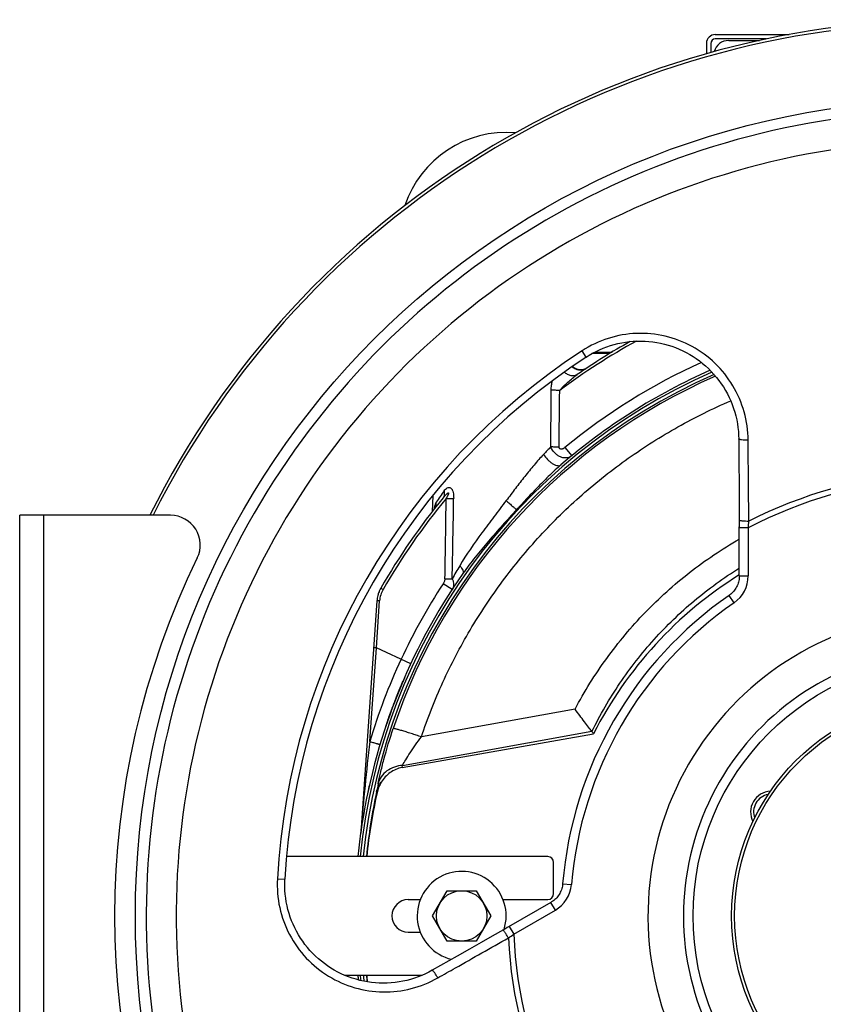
# Model space of a CAD drawing. Extents: x -3199 to 1181, y 8 to 2383.
# Tile 51 of 73: x -1037 to -766, y 1171 to 1503. Entities that reach past the tile are written whole.
import ezdxf

# ---------------------------------------------------------------- set-up
doc = ezdxf.new("R2010")
doc.units = 0
doc.header["$LTSCALE"] = 65.395
doc.layers.get('0').update_dxf_attribs({"linetype": 'CONTINUOUS'})

msp = doc.modelspace()

# ---------------------------------------------------------------- linework, layer by layer
at = {"color": 6, "linetype": 'CONTINUOUS'}
for p, q in [((-802.4, 1497.65), (-777.54, 1497.65)), ((-805.4, 1494.65), (-805.4, 1491.15)), ((-843.02, 1390.65), (-837.21, 1390.65)), ((-838.08, 1390.11), (-844.01, 1390.11)), ((-850.49, 1385.89), (-850.48, 1385.78)), ((-849.51, 1385.03), (-849.56, 1385.06)), ((-849.31, 1384.94), (-849.34, 1384.95)), ((-849.25, 1384.91), (-849.27, 1384.92)), ((-849.22, 1384.9), (-849.25, 1384.91)), ((-849.2, 1384.89), (-849.22, 1384.9)), ((-849.17, 1384.88), (-849.2, 1384.89)), ((-849.15, 1384.87), (-849.17, 1384.88)), ((-849.12, 1384.86), (-849.15, 1384.87)), ((-849.1, 1384.85), (-849.12, 1384.86)), ((-849.07, 1384.85), (-849.1, 1384.85)), ((-849.05, 1384.84), (-849.07, 1384.85)), ((-849.02, 1384.83), (-849.05, 1384.84)), ((-849, 1384.82), (-849.02, 1384.83)), ((-848.97, 1384.81), (-849, 1384.82)), ((-848.95, 1384.81), (-848.97, 1384.81)), ((-848.93, 1384.8), (-848.95, 1384.81)), ((-848.9, 1384.79), (-848.93, 1384.8)), ((-848.88, 1384.78), (-848.9, 1384.79)), ((-848.85, 1384.78), (-848.88, 1384.78)), ((-848.83, 1384.77), (-848.85, 1384.78)), ((-848.8, 1384.76), (-848.83, 1384.77)), ((-848.78, 1384.76), (-848.8, 1384.76)), ((-848.75, 1384.75), (-848.78, 1384.76)), ((-848.73, 1384.75), (-848.75, 1384.75)), ((-848.67, 1384.73), (-848.69, 1384.74)), ((-848.64, 1384.73), (-848.67, 1384.73)), ((-848.62, 1384.72), (-848.64, 1384.73)), ((-848.6, 1384.72), (-848.62, 1384.72)), ((-848.57, 1384.71), (-848.6, 1384.72)), ((-848.55, 1384.71), (-848.57, 1384.71)), ((-848.52, 1384.7), (-848.55, 1384.71)), ((-848.5, 1384.7), (-848.52, 1384.7)), ((-848.48, 1384.69), (-848.5, 1384.7)), ((-848.45, 1384.69), (-848.48, 1384.69)), ((-848.43, 1384.68), (-848.45, 1384.69)), ((-848.4, 1384.68), (-848.43, 1384.68)), ((-848.38, 1384.68), (-848.4, 1384.68)), ((-848.36, 1384.67), (-848.38, 1384.68)), ((-848.33, 1384.67), (-848.36, 1384.67)), ((-848.31, 1384.67), (-848.33, 1384.67)), ((-848.29, 1384.66), (-848.31, 1384.67)), ((-848.26, 1384.66), (-848.29, 1384.66)), ((-848.24, 1384.66), (-848.26, 1384.66)), ((-848.22, 1384.65), (-848.24, 1384.66)), ((-848.19, 1384.65), (-848.22, 1384.65)), ((-848.17, 1384.65), (-848.19, 1384.65)), ((-848.15, 1384.65), (-848.17, 1384.65)), ((-848.13, 1384.64), (-848.15, 1384.65)), ((-848.1, 1384.64), (-848.13, 1384.64)), ((-848.08, 1384.64), (-848.1, 1384.64)), ((-848.06, 1384.64), (-848.08, 1384.64)), ((-848.03, 1384.63), (-848.06, 1384.64)), ((-848.01, 1384.63), (-848.03, 1384.63)), ((-847.99, 1384.63), (-848.01, 1384.63)), ((-847.97, 1384.63), (-847.99, 1384.63)), ((-847.94, 1384.63), (-847.97, 1384.63)), ((-847.92, 1384.63), (-847.94, 1384.63)), ((-847.9, 1384.63), (-847.92, 1384.63)), ((-847.88, 1384.62), (-847.9, 1384.63)), ((-847.86, 1384.62), (-847.88, 1384.62)), ((-847.8, 1384.62), (-847.82, 1384.62)), ((-847.78, 1384.62), (-847.8, 1384.62)), ((-847.76, 1384.62), (-847.78, 1384.62)), ((-847.73, 1384.62), (-847.76, 1384.62)), ((-847.71, 1384.62), (-847.73, 1384.62)), ((-847.69, 1384.62), (-847.71, 1384.62)), ((-847.67, 1384.62), (-847.69, 1384.62)), ((-847.65, 1384.62), (-847.67, 1384.62)), ((-847.63, 1384.62), (-847.65, 1384.62)), ((-847.6, 1384.62), (-847.63, 1384.62)), ((-847.58, 1384.62), (-847.6, 1384.62)), ((-847.56, 1384.62), (-847.58, 1384.62)), ((-847.54, 1384.62), (-847.56, 1384.62)), ((-847.52, 1384.62), (-847.54, 1384.62)), ((-847.5, 1384.62), (-847.52, 1384.62)), ((-847.48, 1384.62), (-847.5, 1384.62)), ((-847.46, 1384.58), (-847.49, 1384.58)), ((-847.49, 1384.58), (-847.48, 1384.58)), ((-847.46, 1384.62), (-847.48, 1384.62)), ((-847.46, 1384.58), (-847.48, 1384.58)), ((-847.44, 1384.62), (-847.46, 1384.62)), ((-847.45, 1384.59), (-847.46, 1384.58)), ((-847.46, 1384.58), (-847.44, 1384.59)), ((-847.43, 1384.59), (-847.45, 1384.59)), ((-847.41, 1384.62), (-847.44, 1384.62)), ((-847.44, 1384.59), (-847.42, 1384.59)), ((-847.42, 1384.59), (-847.43, 1384.59)), ((-847.4, 1384.59), (-847.42, 1384.59)), ((-847.42, 1384.59), (-847.4, 1384.59)), ((-847.39, 1384.63), (-847.41, 1384.62)), ((-847.39, 1384.59), (-847.4, 1384.59)), ((-847.4, 1384.59), (-847.38, 1384.59)), ((-847.37, 1384.63), (-847.39, 1384.63)), ((-847.37, 1384.59), (-847.39, 1384.59)), ((-847.38, 1384.59), (-847.36, 1384.59)), ((-847.35, 1384.63), (-847.37, 1384.63)), ((-847.36, 1384.59), (-847.37, 1384.59)), ((-847.34, 1384.6), (-847.36, 1384.59)), ((-847.36, 1384.59), (-847.34, 1384.59)), ((-847.33, 1384.63), (-847.35, 1384.63)), ((-847.33, 1384.6), (-847.34, 1384.6)), ((-847.34, 1384.59), (-847.32, 1384.6)), ((-847.31, 1384.63), (-847.33, 1384.63)), ((-847.31, 1384.6), (-847.33, 1384.6)), ((-847.32, 1384.6), (-847.3, 1384.6)), ((-847.29, 1384.63), (-847.31, 1384.63)), ((-847.29, 1384.6), (-847.31, 1384.6)), ((-847.3, 1384.6), (-847.28, 1384.6)), ((-847.27, 1384.63), (-847.29, 1384.63)), ((-847.28, 1384.6), (-847.29, 1384.6)), ((-847.26, 1384.61), (-847.28, 1384.6)), ((-847.28, 1384.6), (-847.27, 1384.6)), ((-847.25, 1384.63), (-847.27, 1384.63)), ((-847.27, 1384.6), (-847.25, 1384.6)), ((-847.24, 1384.61), (-847.26, 1384.61)), ((-847.23, 1384.64), (-847.25, 1384.63)), ((-847.25, 1384.6), (-847.23, 1384.61)), ((-847.22, 1384.61), (-847.24, 1384.61)), ((-847.21, 1384.64), (-847.23, 1384.64)), ((-847.23, 1384.61), (-847.21, 1384.61)), ((-847.21, 1384.61), (-847.22, 1384.61)), ((-847.19, 1384.64), (-847.21, 1384.64)), ((-847.19, 1384.62), (-847.21, 1384.61)), ((-847.21, 1384.61), (-847.19, 1384.61)), ((-847.17, 1384.64), (-847.19, 1384.64)), ((-847.17, 1384.62), (-847.19, 1384.62)), ((-847.19, 1384.61), (-847.17, 1384.62)), ((-847.15, 1384.64), (-847.17, 1384.64)), ((-847.15, 1384.62), (-847.17, 1384.62)), ((-847.17, 1384.62), (-847.15, 1384.62)), ((-847.13, 1384.65), (-847.15, 1384.64)), ((-847.13, 1384.63), (-847.15, 1384.62)), ((-847.15, 1384.62), (-847.13, 1384.62)), ((-847.11, 1384.65), (-847.13, 1384.65)), ((-847.12, 1384.63), (-847.13, 1384.63)), ((-847.13, 1384.62), (-847.11, 1384.62)), ((-847.1, 1384.63), (-847.12, 1384.63)), ((-847.09, 1384.65), (-847.11, 1384.65)), ((-847.11, 1384.62), (-847.09, 1384.63)), ((-847.08, 1384.64), (-847.1, 1384.63)), ((-847.07, 1384.65), (-847.09, 1384.65)), ((-847.09, 1384.63), (-847.07, 1384.63)), ((-847.06, 1384.64), (-847.08, 1384.64)), ((-847.05, 1384.66), (-847.07, 1384.65)), ((-847.07, 1384.63), (-847.05, 1384.63)), ((-847.04, 1384.65), (-847.06, 1384.64)), ((-847.03, 1384.66), (-847.05, 1384.66)), ((-847.05, 1384.63), (-847.03, 1384.64)), ((-847.02, 1384.65), (-847.04, 1384.65)), ((-847.01, 1384.66), (-847.03, 1384.66)), ((-847.03, 1384.64), (-847.01, 1384.64)), ((-847, 1384.65), (-847.02, 1384.65)), ((-846.99, 1384.66), (-847.01, 1384.66)), ((-847.01, 1384.64), (-846.99, 1384.65)), ((-846.99, 1384.66), (-847, 1384.65)), ((-846.97, 1384.67), (-846.99, 1384.66)), ((-846.97, 1384.66), (-846.99, 1384.66)), ((-846.99, 1384.65), (-846.96, 1384.65)), ((-846.96, 1384.67), (-846.97, 1384.67)), ((-846.95, 1384.67), (-846.97, 1384.66)), ((-846.94, 1384.67), (-846.96, 1384.67)), ((-846.96, 1384.65), (-846.94, 1384.66)), ((-846.93, 1384.67), (-846.95, 1384.67)), ((-846.92, 1384.67), (-846.94, 1384.67)), ((-846.94, 1384.66), (-846.92, 1384.66)), ((-846.91, 1384.68), (-846.93, 1384.67)), ((-846.92, 1384.66), (-846.89, 1384.67)), ((-846.89, 1384.68), (-846.91, 1384.68)), ((-846.87, 1384.69), (-846.89, 1384.68)), ((-846.89, 1384.67), (-846.87, 1384.67)), ((-846.85, 1384.69), (-846.87, 1384.69)), ((-846.87, 1384.67), (-846.84, 1384.68)), ((-846.8, 1384.71), (-846.82, 1384.7)), ((-846.81, 1384.69), (-846.79, 1384.69)), ((-846.78, 1384.72), (-846.8, 1384.71)), ((-846.79, 1384.69), (-846.76, 1384.7)), ((-846.76, 1384.72), (-846.78, 1384.72)), ((-846.74, 1384.73), (-846.76, 1384.72)), ((-846.76, 1384.7), (-846.74, 1384.7)), ((-846.72, 1384.73), (-846.74, 1384.73)), ((-846.74, 1384.7), (-846.72, 1384.71)), ((-846.7, 1384.74), (-846.72, 1384.73)), ((-846.72, 1384.71), (-846.69, 1384.71)), ((-846.68, 1384.75), (-846.7, 1384.74)), ((-846.69, 1384.71), (-846.66, 1384.72)), ((-846.66, 1384.76), (-846.68, 1384.75)), ((-846.64, 1384.76), (-846.66, 1384.76)), ((-846.66, 1384.72), (-846.64, 1384.73)), ((-846.61, 1384.77), (-846.64, 1384.76)), ((-846.64, 1384.73), (-846.61, 1384.74)), ((-846.59, 1384.78), (-846.61, 1384.77)), ((-846.61, 1384.74), (-846.57, 1384.75)), ((-846.57, 1384.79), (-846.59, 1384.78)), ((-846.55, 1384.8), (-846.57, 1384.79)), ((-846.53, 1384.8), (-846.55, 1384.8)), ((-846.51, 1384.81), (-846.53, 1384.8)), ((-846.49, 1384.82), (-846.51, 1384.81)), ((-846.47, 1384.83), (-846.49, 1384.82)), ((-846.45, 1384.84), (-846.47, 1384.83)), ((-846.42, 1384.85), (-846.45, 1384.84)), ((-846.4, 1384.86), (-846.42, 1384.85)), ((-846.38, 1384.87), (-846.4, 1384.86)), ((-846.36, 1384.88), (-846.38, 1384.87)), ((-846.34, 1384.89), (-846.36, 1384.88)), ((-846.32, 1384.9), (-846.34, 1384.89)), ((-846.3, 1384.91), (-846.32, 1384.9)), ((-846.27, 1384.92), (-846.3, 1384.91)), ((-846.25, 1384.93), (-846.27, 1384.92)), ((-846.23, 1384.94), (-846.25, 1384.93)), ((-846.21, 1384.95), (-846.23, 1384.94)), ((-846.19, 1384.97), (-846.21, 1384.95)), ((-846.17, 1384.98), (-846.19, 1384.97)), ((-846.15, 1384.99), (-846.17, 1384.98)), ((-846.12, 1385), (-846.15, 1384.99)), ((-846.1, 1385.02), (-846.12, 1385)), ((-846.08, 1385.03), (-846.1, 1385.02)), ((-846.06, 1385.04), (-846.08, 1385.03)), ((-846.04, 1385.05), (-846.06, 1385.04)), ((-846.02, 1385.07), (-846.04, 1385.05)), ((-846, 1385.08), (-846.02, 1385.07)), ((-845.97, 1385.1), (-846, 1385.08)), ((-845.95, 1385.11), (-845.97, 1385.1)), ((-897.59, 1342.32), (-897.87, 1336.84)), ((-916.47, 1306.82), (-921.93, 1228.74)), ((-908.93, 1276.75), (-908.39, 1278.04)), ((-908.19, 1278.5), (-907.69, 1279.7)), ((-910.46, 1272.88), (-909.84, 1274.44)), ((-909.82, 1274.49), (-908.93, 1276.77)), ((-909.57, 1275.14), (-909.55, 1275.19)), ((-911.31, 1270.63), (-910.91, 1271.7)), ((-910.73, 1272.2), (-910.73, 1272.21)), ((-910.73, 1272.2), (-910.73, 1272.2)), ((-912.61, 1267.04), (-912.41, 1267.61)), ((-912.42, 1267.6), (-911.32, 1270.59)), ((-913.74, 1263.71), (-913.02, 1265.82)), ((-912.9, 1266.17), (-912.63, 1266.98)), ((-907.98, 1250.67), (-843.44, 1262.05)), ((-921.95, 1228.54), (-921.96, 1228.48)), ((-921.95, 1228.56), (-921.94, 1228.66)), ((-921.94, 1228.63), (-921.95, 1228.58)), ((-921.95, 1228.58), (-921.95, 1228.53)), ((-921.94, 1228.7), (-921.94, 1228.68)), ((-921.94, 1228.67), (-921.94, 1228.66)), ((-921.94, 1228.67), (-921.94, 1228.63)), ((-897.71, 1200.65), (-892.8, 1209.15)), ((-892.8, 1209.15), (-882.99, 1209.15)), ((-882.99, 1209.15), (-878.08, 1200.65)), ((-892.8, 1192.15), (-897.71, 1200.65)), ((-878.08, 1200.65), (-882.99, 1192.15)), ((-882.99, 1192.15), (-892.8, 1192.15))]:
    msp.add_line(p, q, dxfattribs=at)
at = {"color": 2, "linetype": 'CONTINUOUS'}
for p, q in [((-803.9, 1494.65), (-803.9, 1491.56)), ((-785.17, 1496.15), (-802.4, 1496.15)), ((-797.9, 1495.65), (-787.48, 1495.65)), ((-908.2, 1278.51), (-908.4, 1278.05)), ((-908.39, 1278.04), (-908.19, 1278.5)), ((-909.86, 1274.45), (-909.72, 1274.8)), ((-909.84, 1274.44), (-909.57, 1275.14)), ((-909.58, 1275.15), (-909.72, 1274.8)), ((-908.94, 1276.73), (-909.14, 1276.24)), ((-908.95, 1276.71), (-909.13, 1276.24)), ((-908.95, 1276.71), (-908.94, 1276.73)), ((-910.92, 1271.71), (-910.73, 1272.2)), ((-910.91, 1271.7), (-910.73, 1272.2)), ((-910.46, 1272.88), (-910.73, 1272.2)), ((-910.54, 1272.7), (-910.73, 1272.2)), ((-910.54, 1272.69), (-910.47, 1272.88)), ((-912.26, 1268.04), (-912.41, 1267.63)), ((-912.41, 1267.63), (-912.4, 1267.65)), ((-912.15, 1268.34), (-912.4, 1267.65)), ((-912.15, 1268.34), (-912.26, 1268.04)), ((-911.71, 1269.57), (-911.66, 1269.72)), ((-911.7, 1269.56), (-911.64, 1269.71)), ((-911.32, 1270.63), (-911.33, 1270.6)), ((-911.31, 1270.63), (-911.32, 1270.59)), ((-912.91, 1266.18), (-913.04, 1265.82)), ((-912.9, 1266.17), (-913.02, 1265.82)), ((-912.61, 1267.04), (-912.64, 1266.98)), ((-912.61, 1267.04), (-912.63, 1266.98)), ((-921.95, 1228.56), (-921.96, 1228.48)), ((-921.94, 1228.68), (-921.94, 1228.67)), ((-921.94, 1228.68), (-921.94, 1228.67))]:
    msp.add_line(p, q, dxfattribs=at)
at = {"color": 9, "linetype": 'CONTINUOUS'}
for p, q in [((-845.91, 1388.97), (-847.29, 1391.09)), ((-853.08, 1358.48), (-850.79, 1355.71)), ((-1028.9, 1335.65), (-1028.9, 1065.65)), ((-791.31, 1331.41), (-794.31, 1331.41)), ((-791.31, 1331.41), (-791.31, 1315.22)), ((-794.31, 1315.22), (-791.31, 1315.22)), ((-915.17, 1311.1), (-914.39, 1310.66)), ((-891.15, 1310.61), (-894.16, 1312.58)), ((-796.04, 1306.19), (-797.74, 1308.66)), ((-916.67, 1291), (-915.56, 1306.8)), ((-918.88, 1259.42), (-916.67, 1291)), ((-905.06, 1285.59), (-916.67, 1291)), ((-849.69, 1270.3), (-901.5, 1260.97)), ((-907.84, 1251.38), (-844.04, 1262.86)), ((-907.98, 1250.67), (-907.84, 1251.38)), ((-950.02, 1213.16), (-947.49, 1213.02)), ((-853.86, 1211.46), (-850.87, 1211.21)), ((-856.33, 1202.61), (-857.83, 1205.2)), ((-870.34, 1194.51), (-856.33, 1202.61)), ((-871.84, 1197.11), (-870.34, 1194.51))]:
    msp.add_line(p, q, dxfattribs=at)
at = {"color": 7, "linetype": 'CONTINUOUS'}
for p, q in [((-794.52, 1361.37), (-794.35, 1338)), ((-1036.9, 1065.65), (-1036.9, 1335.65)), ((-986.02, 1335.65), (-1036.9, 1335.65)), ((-794.31, 1315.22), (-794.31, 1331.72)), ((-858.9, 1220.65), (-946.93, 1220.65)), ((-856.9, 1208.15), (-856.9, 1218.65)), ((-905.9, 1206.15), (-901.85, 1206.15)), ((-873.94, 1206.15), (-858.9, 1206.15)), ((-905.9, 1195.15), (-901.85, 1195.15)), ((-889.39, 1187.14), (-897.9, 1182.32)), ((-927.34, 1180.65), (-901.28, 1180.65))]:
    msp.add_line(p, q, dxfattribs=at)
for points in [[(-845.91, 1388.97), (-844.92, 1389.59), (-843.78, 1390.24), (-842.62, 1390.85), (-841.44, 1391.42), (-840.24, 1391.94), (-839.01, 1392.4), (-837.77, 1392.82), (-836.51, 1393.2), (-835.23, 1393.52), (-833.95, 1393.79), (-832.65, 1394.01), (-831.35, 1394.17), (-830.04, 1394.29), (-828.73, 1394.36), (-827.41, 1394.37), (-826.09, 1394.33), (-824.78, 1394.24), (-823.47, 1394.09), (-822.17, 1393.9), (-820.87, 1393.65), (-819.58, 1393.35), (-818.31, 1393), (-817.05, 1392.6), (-815.81, 1392.15), (-814.59, 1391.65), (-813.38, 1391.1), (-812.2, 1390.5), (-811.04, 1389.86), (-809.91, 1389.17), (-808.81, 1388.43), (-807.73, 1387.65), (-806.69, 1386.83), (-805.68, 1385.97), (-804.7, 1385.07), (-803.76, 1384.12), (-802.86, 1383.14), (-802, 1382.13), (-801.18, 1381.08), (-800.4, 1380), (-799.67, 1378.89), (-798.98, 1377.75), (-798.33, 1376.58), (-797.74, 1375.39), (-797.19, 1374.17), (-796.69, 1372.93), (-796.24, 1371.68), (-795.85, 1370.41), (-795.5, 1369.12), (-795.2, 1367.82), (-794.96, 1366.51), (-794.77, 1365.19), (-794.64, 1363.87), (-794.55, 1362.54), (-794.52, 1361.37)], [(-794.35, 1338), (-794.31, 1333.68), (-794.31, 1333.2), (-794.31, 1332.71), (-794.31, 1332.22), (-794.31, 1331.72)], [(-794.31, 1315.22), (-794.31, 1314.91), (-794.34, 1314.47), (-794.4, 1314.03), (-794.48, 1313.59), (-794.58, 1313.16), (-794.7, 1312.74), (-794.85, 1312.32), (-795.03, 1311.91), (-795.22, 1311.51), (-795.44, 1311.13), (-795.68, 1310.75), (-795.93, 1310.39), (-796.21, 1310.05), (-796.51, 1309.72), (-796.82, 1309.4), (-797.16, 1309.11), (-797.5, 1308.83), (-797.74, 1308.66)], [(-897.9, 1182.32), (-898.94, 1181.75), (-900.13, 1181.16), (-901.35, 1180.61), (-902.58, 1180.12), (-903.84, 1179.68), (-905.11, 1179.28), (-906.4, 1178.94), (-907.7, 1178.65), (-909.01, 1178.41), (-910.33, 1178.22), (-911.66, 1178.09), (-912.99, 1178.01), (-914.32, 1177.99), (-915.66, 1178.01), (-916.99, 1178.09), (-918.31, 1178.23), (-919.63, 1178.41), (-920.94, 1178.65), (-922.24, 1178.94), (-923.52, 1179.29), (-924.79, 1179.68), (-926.05, 1180.12), (-927.28, 1180.62), (-928.49, 1181.16), (-929.68, 1181.75), (-930.84, 1182.38), (-931.98, 1183.07), (-933.08, 1183.79), (-934.16, 1184.56), (-935.21, 1185.37), (-936.22, 1186.22), (-937.19, 1187.11), (-938.13, 1188.04), (-939.04, 1189), (-939.9, 1190), (-940.72, 1191.03), (-941.5, 1192.1), (-942.23, 1193.19), (-942.93, 1194.31), (-943.57, 1195.46), (-944.17, 1196.63), (-944.73, 1197.82), (-945.23, 1199.03), (-945.69, 1200.26), (-946.1, 1201.51), (-946.46, 1202.78), (-946.76, 1204.05), (-947.02, 1205.34), (-947.23, 1206.63), (-947.38, 1207.94), (-947.49, 1209.24), (-947.54, 1210.55), (-947.54, 1211.87), (-947.49, 1213.02)], [(-853.86, 1211.46), (-853.89, 1211.15), (-853.96, 1210.71), (-854.05, 1210.28), (-854.16, 1209.85), (-854.3, 1209.43), (-854.46, 1209.02), (-854.65, 1208.61), (-854.85, 1208.22), (-855.08, 1207.84), (-855.33, 1207.47), (-855.59, 1207.12), (-855.88, 1206.78), (-856.19, 1206.46), (-856.51, 1206.16), (-856.85, 1205.87), (-857.2, 1205.6), (-857.57, 1205.36), (-857.83, 1205.2)], [(-857.83, 1205.2), (-872.13, 1196.95), (-872.56, 1196.7), (-872.99, 1196.45), (-873.41, 1196.21), (-873.83, 1195.97)], [(-873.83, 1195.97), (-877.59, 1193.84), (-881.36, 1191.7), (-885.3, 1189.47), (-889.39, 1187.14)]]:
    msp.add_lwpolyline(points, dxfattribs=at)
at = {"color": 6, "linetype": 'CONTINUOUS'}
for points in [[(-849.56, 1385.06), (-849.62, 1385.09), (-849.69, 1385.13), (-849.75, 1385.17), (-849.82, 1385.22), (-849.89, 1385.27), (-849.97, 1385.32), (-850.04, 1385.37), (-850.11, 1385.43), (-850.18, 1385.49), (-850.25, 1385.55), (-850.31, 1385.61), (-850.38, 1385.67), (-850.44, 1385.74), (-850.5, 1385.8), (-850.55, 1385.85)], [(-849.34, 1384.95), (-849.37, 1384.96), (-849.38, 1384.97), (-849.39, 1384.97), (-849.41, 1384.98), (-849.42, 1384.99), (-849.43, 1384.99), (-849.45, 1385), (-849.46, 1385.01), (-849.47, 1385.01), (-849.49, 1385.02), (-849.5, 1385.03)], [(-849.27, 1384.92), (-849.3, 1384.93), (-849.31, 1384.94)], [(-848.69, 1384.74), (-848.72, 1384.74), (-848.73, 1384.75)], [(-847.82, 1384.62), (-847.84, 1384.62), (-847.86, 1384.62)], [(-846.82, 1384.7), (-846.84, 1384.7), (-846.85, 1384.69)], [(-846.84, 1384.68), (-846.83, 1384.68), (-846.81, 1384.69)], [(-896.97, 1338.04), (-896.96, 1338.05), (-896.96, 1338.07), (-896.96, 1338.07), (-896.96, 1338.06), (-896.97, 1338.05), (-896.98, 1338.03), (-897, 1337.99), (-897.02, 1337.95), (-897.05, 1337.91), (-897.09, 1337.85), (-897.14, 1337.79), (-897.15, 1337.78)], [(-921.93, 1228.75), (-921.94, 1228.69), (-921.94, 1228.68)]]:
    msp.add_lwpolyline(points, dxfattribs=at)
at = {"color": 7, "linetype": 'CONTINUOUS'}
for radius in [275, 87]:
    msp.add_circle((-722.9, 1200.65), radius, dxfattribs=at)
at = {"color": 6, "linetype": 'CONTINUOUS'}
for centre, radius in [((-722.9, 1200.65), 74), ((-722.9, 1200.65), 73), ((-887.9, 1200.65), 8.5)]:
    msp.add_circle(centre, radius, dxfattribs=at)
at = {"color": 7, "linetype": 'CONTINUOUS'}
for centre, radius, start, end in [((-722.9, 1200.65), 302, 26.554, 153.446), ((-722.9, 1200.65), 301, 26.6488, 153.3512), ((-722.9, 1200.65), 224.94, 123.1529, 176.8471), ((-986.02, 1325.65), 10, 333.9856, 90), ((-729.9, 1200.65), 275, 153.9856, 206.0144), ((-722.9, 1200.65), 131.41, 124.7204, 175.2796), ((-783.52, 1235.65), 6, 100.0208, 199.9793), ((-858.9, 1218.65), 2, 0, 90), ((-858.9, 1208.15), 2, 270, 360), ((-905.9, 1200.65), 5.5, 90, 270)]:
    msp.add_arc(centre, radius, start, end, dxfattribs=at)
at = {"color": 6, "linetype": 'CONTINUOUS'}
for centre, radius, start, end in [((-802.4, 1494.65), 3, 90, 180), ((-872.9, 1428.65), 36, 85.0149, 161.617), ((-722.9, 1200.65), 221.74, 119.1973, 124.6526), ((-722.9, 1200.65), 201, 113.8388, 130.8703), ((-722.9, 1200.65), 221.74, 140.5426, 150.1231), ((-722.9, 1200.65), 201, 144.9682, 172.0092), ((-722.9, 1200.65), 135.28, 121.8636, 153.0057), ((-906.5, 1306.12), 10, 165.647, 170.8233), ((-906.5, 1306.12), 10, 155.2966, 157.8838), ((-845.99, 1261.3), 2.5, 36.4213, 38.8551), ((-906.8, 1240.47), 9.74, 147.4497, 167.364), ((-727.04, 1200.18), 193.97, 167.3667, 173.9433), ((-887.9, 1200.65), 15, 342.3464, 256.794), ((-722.9, 1200.65), 201, 186.1617, 186.1621), ((-723.96, 1200.87), 197.04, 185.8912, 186.5409)]:
    msp.add_arc(centre, radius, start, end, dxfattribs=at)
at = {"color": 2, "linetype": 'CONTINUOUS'}
for centre, radius, start, end in [((-802.4, 1494.65), 1.5, 90.0002, 179.9998), ((-797.9, 1490.65), 5, 90.0001, 165.7201), ((-906.5, 1306.12), 10, 150.1231, 155.2966), ((-906.5, 1306.12), 10, 170.8233, 176), ((-906.5, 1306.12), 10, 157.8838, 165.647), ((-722.91, 1200.66), 200.98, 156.3832, 156.867), ((-722.78, 1200.61), 201.12, 157.5614, 157.7646), ((-722.78, 1200.61), 201.12, 157.5614, 157.7582), ((-722.83, 1200.63), 201.07, 156.8671, 157.5614), ((-722.81, 1200.62), 201.09, 157.3184, 157.5614), ((-722.8, 1200.61), 201.1, 157.353, 157.5614), ((-722.85, 1200.63), 201.04, 156.867, 157.2101), ((-722.85, 1200.64), 201.04, 156.867, 157.2101), ((-722.72, 1200.58), 201.18, 158.2454, 158.9394), ((-722.72, 1200.58), 201.19, 158.3513, 158.9394), ((-722.72, 1200.58), 201.19, 158.4598, 158.9393), ((-722.76, 1200.59), 201.15, 157.7645, 158.2454), ((-722.75, 1200.59), 201.16, 157.9083, 158.2454), ((-722.72, 1200.58), 201.19, 159.1451, 159.6232), ((-722.72, 1200.58), 201.19, 159.2925, 159.6232), ((-722.72, 1200.58), 201.19, 158.9394, 159.1451), ((-722.8, 1200.61), 201.1, 160.534, 161.0013), ((-722.8, 1200.61), 201.11, 160.534, 160.9717), ((-722.78, 1200.6), 201.12, 160.5257, 160.7098), ((-722.78, 1200.6), 201.12, 160.534, 160.7098), ((-722.77, 1200.6), 201.14, 160.3172, 160.5257), ((-722.74, 1200.59), 201.17, 159.6337, 160.3172), ((-722.75, 1200.59), 201.16, 159.9425, 160.3172), ((-722.75, 1200.59), 201.16, 159.9461, 160.3172), ((-722.73, 1200.58), 201.18, 159.6337, 159.9425), ((-722.73, 1200.58), 201.18, 159.6232, 159.9007), ((-722.87, 1200.63), 201.03, 161.0013, 161.6958), ((-722.87, 1200.63), 201.02, 161.078, 161.6958), ((-722.86, 1200.63), 201.04, 161.078, 161.4465), ((-722.81, 1200.61), 201.09, 160.7294, 161.0013), ((-722.81, 1200.61), 201.1, 160.7294, 160.9713), ((-722.9, 1200.65), 201, 167.0076, 168.369), ((-722.9, 1200.65), 201, 166.9908, 168.3599), ((-783.52, 1235.65), 7, 92.4521, 207.5479), ((-722.9, 1200.65), 201, 172.0188, 174.2894), ((-925.92, 1229.04), 4, 352.0398, 355.9994), ((-925.92, 1229.04), 4, 352.0393, 352.6993), ((-925.92, 1229.04), 4, 353.0012, 353.3591), ((-925.92, 1229.04), 4, 352.6992, 353.0012), ((-925.92, 1229.04), 4, 355.0225, 355.3393), ((-925.92, 1229.04), 4, 354.8355, 355.0225), ((-925.92, 1229.04), 4, 355.5771, 356), ((-925.92, 1229.04), 4, 355.5717, 356), ((-925.92, 1229.04), 4, 355.3393, 355.5771), ((-925.92, 1229.04), 4, 355.3391, 355.5717), ((-722.9, 1200.65), 201, 185.7106, 186.1617)]:
    msp.add_arc(centre, radius, start, end, dxfattribs=at)
at = {"color": 9, "linetype": 'CONTINUOUS'}
for centre, radius, start, end in [((-722.9, 1200.65), 271.34, 93.9266, 206.0734), ((-722.9, 1200.65), 261.23, 92.5735, 207.4265), ((-722.9, 1200.65), 220.84, 118.7022, 126.6954), ((-722.9, 1200.65), 227.47, 123.1529, 176.8471), ((-722.9, 1200.65), 204.6, 114.2915, 129.5165), ((-722.9, 1200.65), 200.22, 113.7559, 174.2668), ((-847.89, 1388.11), 3.58, 275.9142, 276.4015), ((-847.86, 1387.97), 3.44, 291.7099, 296.8391), ((-847.85, 1387.96), 3.42, 296.8418, 299.2837), ((-847.85, 1387.95), 3.41, 299.2845, 299.9713), ((-847.84, 1387.94), 3.4, 299.9697, 303.705), ((-722.9, 1200.65), 199.18, 113.6547, 174.2368), ((-722.9, 1200.76), 198.37, 113.6068, 161.4706), ((-721.12, 1223.71), 192.14, 135.3597, 136.4208), ((-722.9, 1200.65), 147.57, 94.0866, 117.618), ((-722.9, 1200.65), 149.44, 94.0624, 117.157), ((-701.22, 1206.33), 236.67, 144.4608, 145.5982), ((-722.9, 1200.65), 220.84, 140.4389, 150.1231), ((-4331.61, 1377.16), 3438.65, 358.95153, 359.40246), ((-5052.59, 1403.5), 4162.45, 358.77137, 359.14445), ((-877.87, 1334.07), 19.71, 169.0123, 169.5443), ((-880.16, 1334.51), 17.38, 168.1323, 169.0197), ((-899.48, 1339.62), 2.97, 321.802, 324.5841), ((-899.51, 1339.64), 3.01, 324.58, 325.5741), ((-899.55, 1339.67), 3.05, 325.5802, 329.2693), ((-1000.48, 1351.79), 210.16, 354.4331, 355.0369), ((-695.81, 1204.35), 224.09, 149.335, 150.6308), ((-802.29, 1315.22), 10.98, 304.7155, 0.0048), ((-906.58, 1306.17), 9.01, 150.124, 175.9954), ((-722.9, 1200.65), 204.6, 146.832, 155), ((-722.9, 1200.65), 128.41, 124.7203, 175.2797), ((-722.9, 1200.65), 102.21, 95.9055, 204.0945), ((-722.9, 1200.65), 90.24, 96.4516, 203.5484), ((-722.53, 1200.48), 205, 155.0001, 163.2904), ((61.06, 1146.38), 986.44, 173.41961, 175.15867), ((-723.75, 1206.23), 196.21, 168.5761, 169.3208), ((-722.74, 1200.74), 198.3, 167.8158, 174.2375), ((-722.9, 1200.65), 201, 172.0092, 172.0188), ((-861.82, 1212.12), 10.98, 299.9952, 355.2845), ((-991.59, 1364.06), 208.43, 304.9606, 305.5694), ((-722.9, 1200.65), 147.57, 182.382, 205.9134), ((-722.9, 1200.65), 149.44, 182.843, 205.9376), ((-722.9, 1200.65), 200.22, 185.7332, 186.2433), ((-722.9, 1200.65), 199.18, 185.7631, 186.3448), ((-722.89, 1200.59), 198.15, 185.7766, 186.4185)]:
    msp.add_arc(centre, radius, start, end, dxfattribs=at)
for points, knots in [([(-791.34, 1360.96), (-791.37, 1364.17), (-792.28, 1370.61), (-796.13, 1379.54), (-802.19, 1387.16), (-810.06, 1392.93), (-819.2, 1396.42), (-828.96, 1397.37), (-838.64, 1395.68), (-844.58, 1392.86), (-847.29, 1391.09)], [0, 0, 0, 0, 0.124448, 0.248806, 0.373273, 0.497999, 0.623066, 0.748477, 0.874162, 1, 1, 1, 1]), ([(-848.98, 1383.05), (-849.24, 1382.88), (-849.89, 1382.6), (-851.03, 1382.59), (-852.24, 1383.04), (-852.95, 1383.6), (-853.27, 1383.93)], [0, 0, 0, 0, 0.199882, 0.435885, 0.708492, 1, 1, 1, 1]), ([(-849.45, 1384.87), (-849.57, 1384.92), (-850.03, 1385.15), (-850.44, 1385.46), (-850.71, 1385.74)], [0, 0, 0, 0, 0.248404, 1, 1, 1, 1]), ([(-847.52, 1384.55), (-847.84, 1384.51), (-848.51, 1384.54), (-849.15, 1384.73), (-849.45, 1384.87)], [0, 0, 0, 0, 0.494872, 1, 1, 1, 1]), ([(-846.59, 1384.78), (-846.8, 1384.69), (-847.1, 1384.6), (-847.41, 1384.56), (-847.49, 1384.55)], [0, 0, 0, 0, 0.748455, 1, 1, 1, 1]), ([(-857.75, 1377.83), (-857.75, 1378.38), (-857.64, 1379.46), (-857.41, 1380.51), (-857.26, 1381.02)], [0, 0, 0, 0, 0.506019, 1, 1, 1, 1]), ([(-854.86, 1377.72), (-854.67, 1377.96), (-854.25, 1378.44), (-853.34, 1379.39), (-852.1, 1380.55), (-850.56, 1381.87), (-849.51, 1382.69), (-848.98, 1383.05)], [0, 0, 0, 0, 0.114845, 0.238661, 0.497074, 0.756508, 1, 1, 1, 1]), ([(-854.86, 1377.72), (-855.35, 1377.73), (-856.31, 1377.75), (-857.27, 1377.79), (-857.75, 1377.83)], [0, 0, 0, 0, 0.501199, 1, 1, 1, 1]), ([(-901.5, 1260.97), (-899.4, 1267.23), (-894.55, 1279.54), (-885.36, 1297.14), (-874.38, 1313.67), (-861.71, 1328.96), (-847.51, 1342.83), (-831.94, 1355.14), (-815.15, 1365.74), (-803.28, 1371.6), (-797.21, 1374.21)], [0, 0, 0, 0, 0.124975, 0.249956, 0.374944, 0.49994, 0.624943, 0.749955, 0.874974, 1, 1, 1, 1]), ([(-791.34, 1360.96), (-791.72, 1360.96), (-792.46, 1360.97), (-793.35, 1361.03), (-793.95, 1361.12), (-794.23, 1361.18), (-794.39, 1361.24), (-794.47, 1361.29), (-794.52, 1361.34), (-794.52, 1361.37)], [0, 0, 0, 0, 0.350093, 0.683414, 0.814436, 0.910445, 0.944503, 0.969805, 1, 1, 1, 1]), ([(-791.1, 1333.61), (-791.12, 1335.89), (-791.2, 1345.01), (-791.28, 1354.13), (-791.34, 1360.96)], [0, 0, 0, 0, 0.250048, 1, 1, 1, 1]), ([(-855.06, 1358.62), (-855.55, 1358.62), (-856.47, 1358.64), (-857.4, 1358.68), (-857.84, 1358.72)], [0, 0, 0, 0, 0.52902, 1, 1, 1, 1]), ([(-850.79, 1355.71), (-851.04, 1355.51), (-851.6, 1355.17), (-852.56, 1354.93), (-853.6, 1354.97), (-854.65, 1355.29), (-855.66, 1355.86), (-856.87, 1356.91), (-857.54, 1357.96), (-857.84, 1358.72)], [0, 0, 0, 0, 0.107794, 0.217812, 0.333529, 0.456954, 0.588042, 0.724789, 1, 1, 1, 1]), ([(-853.08, 1358.48), (-853.28, 1358.32), (-853.6, 1358.12), (-854.06, 1357.96), (-854.38, 1357.92), (-854.66, 1357.97), (-854.9, 1358.11), (-855.03, 1358.34), (-855.06, 1358.53), (-855.06, 1358.62)], [0, 0, 0, 0, 0.304594, 0.44583, 0.573445, 0.686016, 0.787339, 0.888266, 1, 1, 1, 1]), ([(-860.31, 1356.16), (-861.41, 1355.01), (-863.55, 1352.55), (-866.66, 1348.7), (-869.78, 1344.69), (-871.85, 1341.97), (-872.9, 1340.6)], [0, 0, 0, 0, 0.238641, 0.487692, 0.742379, 1, 1, 1, 1]), ([(-860.31, 1356.16), (-859.92, 1355.55), (-859.21, 1354.66), (-858.1, 1353.64), (-857.2, 1353), (-856.32, 1352.56), (-855.54, 1352.34), (-854.89, 1352.36), (-854.54, 1352.54), (-854.42, 1352.64)], [0, 0, 0, 0, 0.295052, 0.455417, 0.608642, 0.742858, 0.851097, 0.934113, 1, 1, 1, 1]), ([(-854.42, 1352.64), (-855.72, 1351.52), (-858.27, 1349.14), (-862, 1345.4), (-865.7, 1341.52), (-868.15, 1338.89), (-869.37, 1337.56)], [0, 0, 0, 0, 0.242904, 0.492371, 0.745315, 1, 1, 1, 1]), ([(-894.1, 1341.56), (-893.98, 1341.71), (-893.79, 1342.04), (-893.58, 1342.84), (-893.67, 1343.49), (-893.8, 1343.9)], [0, 0, 0, 0, 0.22722, 0.469139, 1, 1, 1, 1]), ([(-893.8, 1343.9), (-893.65, 1344.1), (-893.35, 1344.47), (-892.81, 1344.9), (-892.27, 1345.08), (-891.84, 1345.01), (-891.53, 1344.84), (-891.26, 1344.56), (-890.96, 1344.07), (-890.73, 1343.31), (-890.61, 1342.35), (-890.6, 1341.68), (-890.6, 1341.35)], [0, 0, 0, 0, 0.115222, 0.221301, 0.319043, 0.368304, 0.421238, 0.480353, 0.545986, 0.690502, 0.843775, 1, 1, 1, 1]), ([(-894.1, 1341.56), (-893.98, 1341.71), (-893.8, 1341.93), (-893.54, 1342.22), (-893.35, 1342.43), (-893.15, 1342.63), (-892.99, 1342.79), (-892.85, 1342.92), (-892.74, 1343.01), (-892.63, 1343.09), (-892.54, 1343.15), (-892.46, 1343.18), (-892.4, 1343.2), (-892.34, 1343.18), (-892.32, 1343.12), (-892.32, 1343.06), (-892.33, 1342.97), (-892.36, 1342.86), (-892.41, 1342.72), (-892.49, 1342.54), (-892.59, 1342.32), (-892.72, 1342.06), (-892.86, 1341.81), (-893.01, 1341.55), (-893.1, 1341.38), (-893.15, 1341.3)], [0, 0, 0, 0, 0.127111, 0.190443, 0.253568, 0.316406, 0.378807, 0.409755, 0.440429, 0.470661, 0.500036, 0.514082, 0.527227, 0.539035, 0.551454, 0.565744, 0.580932, 0.612302, 0.644207, 0.676331, 0.740863, 0.805567, 0.870347, 0.935164, 1, 1, 1, 1]), ([(-893.15, 1341.3), (-892.69, 1341.3), (-891.84, 1341.3), (-890.99, 1341.33), (-890.6, 1341.35)], [0, 0, 0, 0, 0.542282, 1, 1, 1, 1]), ([(-872.9, 1340.6), (-874.28, 1338.79), (-877.03, 1335.17), (-882.42, 1327.98), (-886.29, 1322.47), (-888.56, 1318.64)], [0, 0, 0, 0, 0.253073, 0.505165, 1, 1, 1, 1]), ([(-872.9, 1340.6), (-872.52, 1340.26), (-871.79, 1339.6), (-870.78, 1338.72), (-870.05, 1338.09), (-869.6, 1337.74), (-869.44, 1337.61), (-869.37, 1337.56)], [0, 0, 0, 0, 0.326, 0.631279, 0.865654, 0.945801, 1, 1, 1, 1]), ([(-896.49, 1340.05), (-896.57, 1339.93), (-896.71, 1339.65), (-896.96, 1339), (-897.09, 1338.46), (-897.17, 1338.09)], [0, 0, 0, 0, 0.20672, 0.447411, 1, 1, 1, 1]), ([(-896.92, 1338.11), (-896.75, 1338.39), (-896.5, 1339.03), (-896.46, 1339.71), (-896.49, 1340.05)], [0, 0, 0, 0, 0.496722, 1, 1, 1, 1]), ([(-869.37, 1337.56), (-870.98, 1335.82), (-874.17, 1332.3), (-878.86, 1326.99), (-883.35, 1321.62), (-886.16, 1317.91), (-887.48, 1316.03)], [0, 0, 0, 0, 0.253329, 0.505481, 0.75475, 1, 1, 1, 1]), ([(-791.1, 1333.61), (-791.49, 1333.6), (-792.24, 1333.61), (-793.13, 1333.67), (-793.74, 1333.76), (-794.02, 1333.82), (-794.18, 1333.88), (-794.26, 1333.92), (-794.32, 1333.97), (-794.32, 1334)], [0, 0, 0, 0, 0.349667, 0.683752, 0.815163, 0.911328, 0.945334, 0.970482, 1, 1, 1, 1]), ([(-849.69, 1270.3), (-846.54, 1276.24), (-839.41, 1287.7), (-826.4, 1303.21), (-811.35, 1316.75), (-800.14, 1324.28), (-794.31, 1327.63)], [0, 0, 0, 0, 0.249969, 0.499958, 0.749968, 1, 1, 1, 1]), ([(-888.56, 1318.64), (-888.34, 1318.39), (-887.94, 1317.91), (-887.56, 1317.28), (-887.39, 1316.8), (-887.35, 1316.5), (-887.37, 1316.24), (-887.44, 1316.09), (-887.48, 1316.03)], [0, 0, 0, 0, 0.334065, 0.619755, 0.73764, 0.838168, 0.923742, 1, 1, 1, 1]), ([(-843.98, 1262.78), (-841.23, 1268.4), (-834.94, 1279.27), (-823.34, 1294.1), (-809.79, 1307.18), (-799.62, 1314.56), (-794.31, 1317.88)], [0, 0, 0, 0, 0.249934, 0.499914, 0.749936, 1, 1, 1, 1]), ([(-893.54, 1314.24), (-893.54, 1314.11), (-893.59, 1313.83), (-893.77, 1313.26), (-893.99, 1312.85), (-894.16, 1312.58)], [0, 0, 0, 0, 0.219752, 0.466559, 1, 1, 1, 1]), ([(-893.54, 1314.23), (-893.33, 1314.23), (-892.51, 1314.22), (-891.7, 1314.23), (-891.1, 1314.25)], [0, 0, 0, 0, 0.259987, 1, 1, 1, 1]), ([(-891.1, 1314.25), (-890.94, 1313.94), (-890.7, 1313.31), (-890.58, 1312.34), (-890.73, 1311.42), (-890.99, 1310.86), (-891.15, 1310.61)], [0, 0, 0, 0, 0.271874, 0.525354, 0.765462, 1, 1, 1, 1]), ([(-915.56, 1306.8), (-915.68, 1306.81), (-915.85, 1306.82), (-916.06, 1306.83), (-916.2, 1306.83), (-916.31, 1306.83), (-916.4, 1306.83), (-916.45, 1306.83), (-916.47, 1306.83), (-916.47, 1306.82), (-916.47, 1306.82)], [0, 0, 0, 0, 0.375222, 0.553029, 0.710187, 0.83694, 0.928127, 0.981163, 0.994325, 1, 1, 1, 1]), ([(-916.67, 1291), (-916.79, 1291.01), (-916.96, 1291.02), (-917.17, 1291.03), (-917.31, 1291.04), (-917.42, 1291.04), (-917.49, 1291.04), (-917.53, 1291.04), (-917.56, 1291.04), (-917.57, 1291.04), (-917.58, 1291.03), (-917.58, 1291.03)], [0, 0, 0, 0, 0.388433, 0.560844, 0.710741, 0.833048, 0.923647, 0.956077, 0.979583, 0.994058, 1, 1, 1, 1]), ([(-916.08, 1245.09), (-915.83, 1246.31), (-915.23, 1249.07), (-913.65, 1255.34), (-912.14, 1260.34), (-910.98, 1263.8)], [0, 0, 0, 0, 0.192535, 0.436017, 1, 1, 1, 1]), ([(-901.5, 1260.97), (-902.07, 1261.16), (-903.21, 1261.54), (-904.92, 1262.09), (-906.55, 1262.61), (-907.83, 1263), (-908.74, 1263.27), (-909.31, 1263.43), (-909.81, 1263.57), (-910.21, 1263.67), (-910.52, 1263.75), (-910.73, 1263.79), (-910.85, 1263.81), (-910.92, 1263.81), (-910.96, 1263.81), (-910.98, 1263.81), (-910.98, 1263.8)], [0, 0, 0, 0, 0.180649, 0.364886, 0.542002, 0.700406, 0.769263, 0.829856, 0.881414, 0.923566, 0.956143, 0.979364, 0.987584, 0.993658, 0.997716, 1, 1, 1, 1]), ([(-907.84, 1251.38), (-907.5, 1252.01), (-906.69, 1253.43), (-904.65, 1256.68), (-902.84, 1259.22), (-901.5, 1260.97)], [0, 0, 0, 0, 0.186349, 0.426788, 1, 1, 1, 1]), ([(-918.88, 1259.42), (-918.66, 1259.35), (-918.23, 1259.23), (-917.59, 1259.04), (-916.98, 1258.86), (-916.52, 1258.73), (-916.19, 1258.64), (-915.98, 1258.58), (-915.81, 1258.53), (-915.67, 1258.49), (-915.56, 1258.47), (-915.49, 1258.45), (-915.45, 1258.44), (-915.43, 1258.44), (-915.42, 1258.44), (-915.41, 1258.44), (-915.41, 1258.44)], [0, 0, 0, 0, 0.188474, 0.376861, 0.555104, 0.712497, 0.780122, 0.839314, 0.889568, 0.930379, 0.961411, 0.982994, 0.9904, 0.995637, 0.998783, 1, 1, 1, 1]), ([(-907.84, 1251.38), (-908.76, 1251.31), (-910.62, 1250.93), (-913.15, 1249.64), (-915.12, 1247.64), (-915.88, 1245.94), (-916.08, 1245.09)], [0, 0, 0, 0, 0.250562, 0.508809, 0.761368, 1, 1, 1, 1]), ([(-916.57, 1242.59), (-916.44, 1243.16), (-916.04, 1244.27), (-915.39, 1245.26), (-915.01, 1245.72)], [0, 0, 0, 0, 0.495685, 1, 1, 1, 1]), ([(-916.57, 1242.59), (-916.56, 1242.6), (-916.54, 1242.6), (-916.48, 1242.61), (-916.4, 1242.61), (-916.34, 1242.61), (-916.31, 1242.6)], [0, 0, 0, 0, 0.108398, 0.307474, 0.604289, 1, 1, 1, 1]), ([(-921.86, 1229.63), (-921.87, 1229.46), (-921.88, 1229.34), (-921.94, 1228.64), (-921.93, 1228.76)], [0, 0, 0, 0, 0.59536, 1, 1, 1, 1]), ([(-950.02, 1213.16), (-950.2, 1209.92), (-949.68, 1203.37), (-946.3, 1194.14), (-940.6, 1186.16), (-933, 1179.99), (-924.07, 1176.06), (-914.44, 1174.62), (-904.78, 1175.76), (-898.75, 1178.18), (-895.96, 1179.76)], [0, 0, 0, 0, 0.125838, 0.251523, 0.376933, 0.501999, 0.626725, 0.751191, 0.87555, 1, 1, 1, 1]), ([(-872.15, 1193.24), (-872.34, 1193.57), (-872.72, 1194.22), (-873.21, 1194.96), (-873.59, 1195.44), (-873.79, 1195.66), (-873.92, 1195.77), (-874, 1195.82), (-874.07, 1195.84), (-874.1, 1195.82)], [0, 0, 0, 0, 0.349662, 0.683744, 0.815156, 0.911322, 0.945331, 0.97048, 1, 1, 1, 1]), ([(-895.96, 1179.76), (-893.97, 1180.88), (-886.04, 1185.38), (-878.1, 1189.87), (-872.15, 1193.24)], [0, 0, 0, 0, 0.249955, 1, 1, 1, 1]), ([(-895.96, 1179.76), (-896.14, 1180.09), (-896.52, 1180.73), (-897.01, 1181.47), (-897.39, 1181.95), (-897.59, 1182.16), (-897.72, 1182.26), (-897.8, 1182.31), (-897.87, 1182.33), (-897.9, 1182.32)], [0, 0, 0, 0, 0.349514, 0.68278, 0.813972, 0.910195, 0.944348, 0.969725, 1, 1, 1, 1])]:
    msp.add_open_spline(points, degree=3, knots=knots, dxfattribs=at)
for points in [[(-857.84, 1358.72), (-857.8, 1365.09), (-857.78, 1371.46), (-857.75, 1377.83)], [(-855.06, 1358.62), (-854.99, 1364.99), (-854.93, 1371.35), (-854.86, 1377.72)]]:
    msp.add_open_spline(points, degree=3, dxfattribs=at)
at = {"color": 6, "linetype": 'CONTINUOUS'}
for points, knots in [([(-844.04, 1262.86), (-844.42, 1263.33), (-845.26, 1264.39), (-847.15, 1266.86), (-848.65, 1268.88), (-849.69, 1270.3)], [0, 0, 0, 0, 0.192781, 0.434985, 1, 1, 1, 1]), ([(-907.98, 1250.67), (-908.71, 1250.54), (-910.13, 1250.11), (-912.06, 1248.99), (-913.71, 1247.51), (-914.62, 1246.34), (-915.01, 1245.72)], [0, 0, 0, 0, 0.249877, 0.499849, 0.749894, 1, 1, 1, 1])]:
    msp.add_open_spline(points, degree=3, knots=knots, dxfattribs=at)
msp.add_open_spline([(-843.44, 1262.05), (-843.62, 1262.29), (-843.8, 1262.54), (-843.98, 1262.78)], degree=3, dxfattribs=at)

doc.saveas('drawing.dxf')
